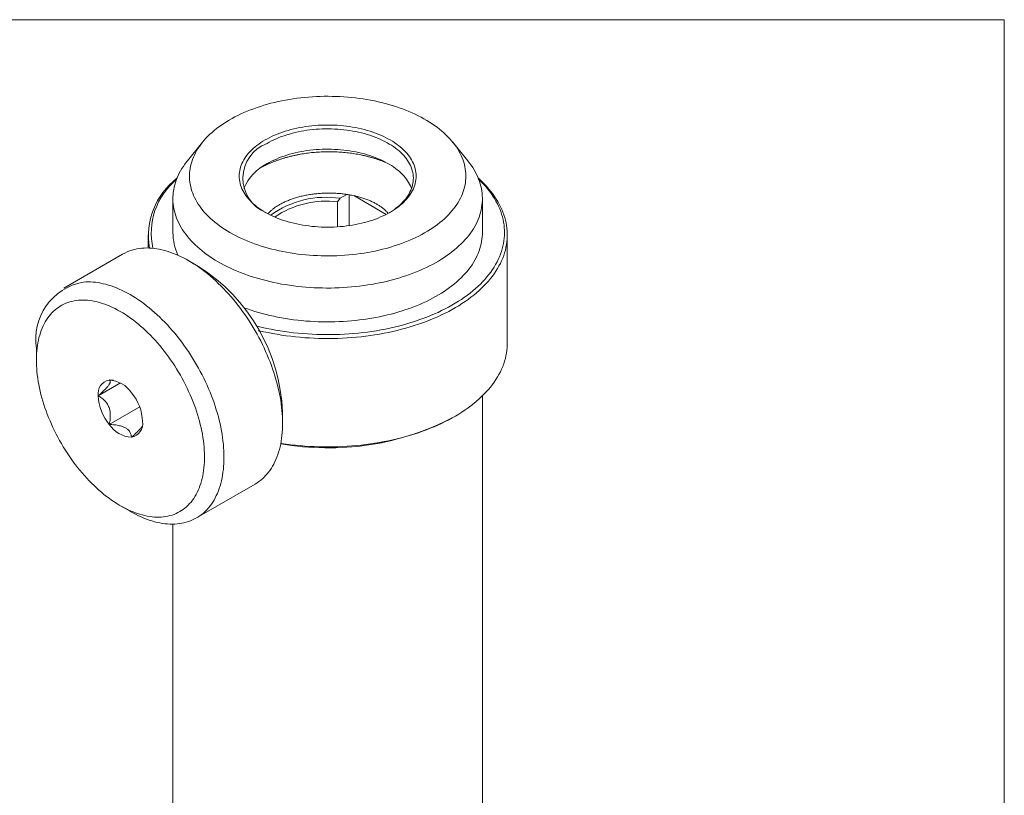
# Model space of a CAD drawing. Header units: inches. Extents: x 0.1 to 10.9, y 0 to 8.5.
# Tile 4 of 4: x 8.3 to 10.9, y 6.3 to 8.5. Entities that reach past the tile are written whole.
import ezdxf

# ---------------------------------------------------------------- set-up
doc = ezdxf.new("R2010")
doc.units = ezdxf.units.IN
doc.header["$MEASUREMENT"] = 0

msp = doc.modelspace()

# ---------------------------------------------------------------- linework, layer by layer
at = {"color": 7, "linetype": 'Continuous', "lineweight": 0}
for p, q in [((0.0622, 8.4506), (10.9445, 8.4506)), ((10.9445, 0.0356), (10.9445, 8.4506)), ((8.7686, 8.1182), (8.7278, 8.068)), ((9.4885, 8.068), (9.4478, 8.1182)), ((8.6882, 7.9651), (8.6882, 7.8733)), ((9.1418, 7.9662), (9.1353, 7.9563)), ((9.1601, 7.9767), (9.1418, 7.9662)), ((9.1665, 7.892), (9.1665, 7.9757)), ((9.2669, 7.9224), (9.1789, 7.9733)), ((9.5282, 7.8733), (9.5282, 7.9651)), ((9.1353, 7.8887), (9.1353, 7.9563)), ((8.6207, 7.8671), (8.6207, 7.8312)), ((9.5957, 7.5732), (9.5957, 7.8671)), ((8.5514, 7.8144), (8.3923, 7.7226)), ((8.7579, 7.7813), (8.7314, 7.7966)), ((8.9226, 7.6069), (8.9201, 7.6094)), ((8.9226, 7.6051), (8.9226, 7.6069)), ((8.3177, 7.5577), (8.3177, 7.5271)), ((8.5458, 7.4651), (8.4855, 7.4303)), ((9.5282, 5.8952), (9.5282, 7.4303)), ((8.598, 7.4001), (8.5156, 7.3526)), ((8.9859, 7.3557), (8.9859, 7.3863)), ((9.4476, 7.3711), (9.4529, 7.3742)), ((8.7523, 7.099), (8.9114, 7.1909)), ((8.5457, 7.1322), (8.5722, 7.1169)), ((8.6882, 7.0822), (8.6882, 5.8952))]:
    msp.add_line(p, q, dxfattribs=at)
at = {"color": 7, "linetype": 'Continuous', "lineweight": 0, "flags": 128}
for points in [[(8.843, 7.8733), (8.8506, 7.869), (8.8585, 7.8648), (8.8666, 7.8608), (8.8748, 7.8569), (8.8832, 7.8531), (8.8919, 7.8495), (8.9007, 7.846), (8.9096, 7.8427), (8.9187, 7.8395), (8.928, 7.8365), (8.9374, 7.8336), (8.947, 7.8309), (8.9567, 7.8283), (8.9665, 7.8259), (8.9764, 7.8237), (8.9865, 7.8216), (8.9966, 7.8197), (9.0068, 7.8179), (9.0171, 7.8164), (9.0275, 7.8149), (9.038, 7.8137), (9.0485, 7.8126), (9.059, 7.8117), (9.0696, 7.811), (9.0802, 7.8105), (9.0908, 7.8101), (9.1015, 7.8099), (9.1122, 7.8099), (9.1228, 7.81), (9.1335, 7.8104), (9.1441, 7.8109), (9.1547, 7.8115), (9.1653, 7.8124), (9.1758, 7.8134), (9.1862, 7.8146), (9.1966, 7.816), (9.2069, 7.8175), (9.2172, 7.8192), (9.2273, 7.8211), (9.2374, 7.8231), (9.2474, 7.8253), (9.2572, 7.8277), (9.2669, 7.8302), (9.2765, 7.8329), (9.286, 7.8358), (9.2953, 7.8388), (9.3044, 7.8419), (9.3134, 7.8452), (9.3223, 7.8486), (9.331, 7.8522), (9.3394, 7.8559), (9.3477, 7.8598), (9.3558, 7.8638), (9.3637, 7.8679), (9.3714, 7.8722), (9.3789, 7.8766), (9.3862, 7.8811), (9.3932, 7.8857), (9.4, 7.8904), (9.4066, 7.8953), (9.413, 7.9002), (9.419, 7.9053), (9.4249, 7.9104), (9.4305, 7.9157), (9.4358, 7.921), (9.4408, 7.9264), (9.4456, 7.9319), (9.4501, 7.9375), (9.4544, 7.9432), (9.4583, 7.9489), (9.462, 7.9547), (9.4654, 7.9605), (9.4685, 7.9664), (9.4713, 7.9723), (9.4738, 7.9783), (9.476, 7.9843), (9.4779, 7.9904), (9.4796, 7.9964), (9.4809, 8.0026), (9.4819, 8.0087), (9.4826, 8.0148), (9.4831, 8.021), (9.4832, 8.0271), (9.483, 8.0333), (9.4825, 8.0394), (9.4817, 8.0456), (9.4806, 8.0517), (9.4792, 8.0578), (9.4775, 8.0639), (9.4755, 8.0699), (9.4732, 8.0759), (9.4706, 8.0819), (9.4677, 8.0878), (9.4646, 8.0937), (9.4611, 8.0995), (9.4574, 8.1053), (9.4533, 8.111), (9.449, 8.1166), (9.4444, 8.1222), (9.4396, 8.1276), (9.4345, 8.133), (9.4291, 8.1384), (9.4234, 8.1436), (9.4175, 8.1487), (9.4114, 8.1537), (9.405, 8.1587), (9.3984, 8.1635), (9.3915, 8.1682), (9.3844, 8.1728), (9.3771, 8.1772), (9.3695, 8.1816), (9.3618, 8.1858), (9.3538, 8.1899), (9.3457, 8.1939), (9.3373, 8.1977), (9.3288, 8.2014), (9.3201, 8.205), (9.3112, 8.2084), (9.3022, 8.2116), (9.293, 8.2147), (9.2836, 8.2177), (9.2741, 8.2205), (9.2645, 8.2231), (9.2547, 8.2256), (9.2449, 8.2279), (9.2349, 8.2301), (9.2248, 8.2321), (9.2146, 8.2339), (9.2044, 8.2356), (9.194, 8.2371), (9.1836, 8.2384), (9.1731, 8.2396), (9.1626, 8.2405), (9.152, 8.2414), (9.1414, 8.242), (9.1308, 8.2424), (9.1202, 8.2427), (9.1095, 8.2428), (9.0988, 8.2428), (9.0882, 8.2425), (9.0776, 8.2421), (9.0669, 8.2415), (9.0564, 8.2408), (9.0458, 8.2398), (9.0353, 8.2387), (9.0249, 8.2374), (9.0145, 8.236), (9.0043, 8.2344), (8.9941, 8.2326), (8.984, 8.2306), (8.9739, 8.2285), (8.964, 8.2262), (8.9543, 8.2238), (8.9446, 8.2212), (8.9351, 8.2184), (8.9257, 8.2155), (8.9165, 8.2124), (8.9074, 8.2092), (8.8984, 8.2058), (8.8897, 8.2023), (8.8811, 8.1987), (8.8727, 8.1949), (8.8645, 8.1909), (8.8565, 8.1869), (8.8487, 8.1827), (8.8411, 8.1783), (8.8337, 8.1739), (8.8266, 8.1693), (8.8197, 8.1647), (8.813, 8.1599), (8.8065, 8.155), (8.8003, 8.15), (8.7943, 8.1449), (8.7886, 8.1397), (8.7832, 8.1344), (8.778, 8.129), (8.7731, 8.1235), (8.7684, 8.118), (8.7641, 8.1124), (8.76, 8.1067), (8.7561, 8.101), (8.7526, 8.0952), (8.7494, 8.0893), (8.7464, 8.0834), (8.7437, 8.0774), (8.7414, 8.0714), (8.7393, 8.0654), (8.7375, 8.0593), (8.7361, 8.0532), (8.7349, 8.0471), (8.734, 8.041), (8.7335, 8.0348), (8.7332, 8.0287), (8.7332, 8.0225), (8.7336, 8.0164), (8.7342, 8.0102), (8.7352, 8.0041), (8.7364, 7.998), (8.738, 7.9919), (8.7398, 7.9858), (8.7419, 7.9798), (8.7444, 7.9738), (8.7471, 7.9679), (8.7501, 7.962), (8.7535, 7.9561), (8.7571, 7.9503), (8.761, 7.9446), (8.7651, 7.9389), (8.7696, 7.9333), (8.7743, 7.9278), (8.7793, 7.9224), (8.7845, 7.917), (8.79, 7.9117), (8.7958, 7.9066), (8.8018, 7.9015), (8.8081, 7.8965), (8.8146, 7.8916), (8.8214, 7.8869), (8.8284, 7.8822), (8.8356, 7.8777), (8.843, 7.8733)], [(8.9385, 7.9284), (8.9325, 7.9319), (8.9268, 7.9356), (8.9213, 7.9394), (8.916, 7.9433), (8.911, 7.9473), (8.9063, 7.9515), (8.9018, 7.9557), (8.8975, 7.96), (8.8936, 7.9643), (8.8899, 7.9688), (8.8864, 7.9733), (8.8833, 7.9779), (8.8805, 7.9826), (8.8779, 7.9873), (8.8756, 7.9921), (8.8737, 7.9969), (8.872, 8.0018), (8.8706, 8.0066), (8.8695, 8.0115), (8.8688, 8.0165), (8.8683, 8.0214), (8.8682, 8.0264), (8.8683, 8.0313), (8.8688, 8.0362), (8.8695, 8.0412), (8.8706, 8.0461), (8.872, 8.051), (8.8737, 8.0558), (8.8756, 8.0606), (8.8779, 8.0654), (8.8805, 8.0701), (8.8833, 8.0748), (8.8864, 8.0794), (8.8899, 8.0839), (8.8936, 8.0884), (8.8975, 8.0928), (8.9018, 8.0971), (8.9063, 8.1013), (8.911, 8.1054), (8.916, 8.1094), (8.9213, 8.1133), (8.9268, 8.1171), (8.9325, 8.1208), (8.9385, 8.1243), (8.9446, 8.1278), (8.951, 8.1311), (8.9576, 8.1342), (8.9643, 8.1373), (8.9713, 8.1402), (8.9784, 8.1429), (8.9857, 8.1455), (8.9931, 8.148), (9.0007, 8.1503), (9.0085, 8.1524), (9.0163, 8.1544), (9.0243, 8.1562), (9.0324, 8.1578), (9.0406, 8.1593), (9.0488, 8.1606), (9.0572, 8.1617), (9.0656, 8.1627), (9.074, 8.1635), (9.0825, 8.1641), (9.091, 8.1646), (9.0996, 8.1648), (9.1082, 8.1649), (9.1167, 8.1648), (9.1253, 8.1646), (9.1338, 8.1641), (9.1423, 8.1635), (9.1508, 8.1627), (9.1592, 8.1617), (9.1675, 8.1606), (9.1758, 8.1593), (9.184, 8.1578), (9.192, 8.1562), (9.2, 8.1544), (9.2079, 8.1524), (9.2156, 8.1503), (9.2232, 8.148), (9.2306, 8.1455), (9.2379, 8.1429), (9.245, 8.1402), (9.252, 8.1373), (9.2588, 8.1342), (9.2653, 8.1311), (9.2717, 8.1278), (9.2779, 8.1243), (9.2838, 8.1208), (9.2895, 8.1171), (9.295, 8.1133), (9.3003, 8.1094), (9.3053, 8.1054), (9.3101, 8.1013), (9.3146, 8.0971), (9.3188, 8.0928), (9.3228, 8.0884), (9.3265, 8.0839), (9.3299, 8.0794), (9.333, 8.0748), (9.3359, 8.0701), (9.3384, 8.0654), (9.3407, 8.0606), (9.3427, 8.0558), (9.3444, 8.051), (9.3457, 8.0461), (9.3468, 8.0412), (9.3476, 8.0362), (9.348, 8.0313), (9.3482, 8.0264), (9.348, 8.0214), (9.3476, 8.0165), (9.3468, 8.0115), (9.3457, 8.0066), (9.3444, 8.0018), (9.3427, 7.9969), (9.3407, 7.9921), (9.3384, 7.9873), (9.3359, 7.9826), (9.333, 7.9779), (9.3299, 7.9733), (9.3265, 7.9688), (9.3228, 7.9643), (9.3188, 7.96), (9.3146, 7.9557), (9.3101, 7.9515), (9.3053, 7.9473), (9.3003, 7.9433), (9.295, 7.9394), (9.2895, 7.9356), (9.2838, 7.9319), (9.2779, 7.9284), (9.2717, 7.925), (9.2653, 7.9216), (9.2588, 7.9185), (9.252, 7.9154), (9.245, 7.9126), (9.2379, 7.9098), (9.2306, 7.9072), (9.2232, 7.9048), (9.2156, 7.9025), (9.2079, 7.9003), (9.2, 7.8984), (9.192, 7.8965), (9.184, 7.8949), (9.1758, 7.8934), (9.1675, 7.8921), (9.1592, 7.891), (9.1508, 7.89), (9.1423, 7.8892), (9.1338, 7.8886), (9.1253, 7.8882), (9.1167, 7.8879), (9.1082, 7.8878), (9.0996, 7.8879), (9.091, 7.8882), (9.0825, 7.8886), (9.074, 7.8892), (9.0656, 7.89), (9.0572, 7.891), (9.0488, 7.8921), (9.0406, 7.8934), (9.0324, 7.8949), (9.0243, 7.8965), (9.0163, 7.8984), (9.0085, 7.9003), (9.0007, 7.9025), (8.9931, 7.9048), (8.9857, 7.9072), (8.9784, 7.9098), (8.9713, 7.9126), (8.9643, 7.9154), (8.9576, 7.9185), (8.951, 7.9216), (8.9446, 7.925), (8.9385, 7.9284)], [(9.2752, 7.9269), (9.2784, 7.9288), (9.284, 7.9324), (9.2894, 7.9361), (9.2945, 7.94), (9.2994, 7.9439), (9.3041, 7.9479), (9.3085, 7.9521), (9.3126, 7.9563), (9.3165, 7.9606), (9.3201, 7.965), (9.3234, 7.9694), (9.3264, 7.9739), (9.3292, 7.9785), (9.3316, 7.9832), (9.3338, 7.9878), (9.3357, 7.9926), (9.3373, 7.9973), (9.3385, 8.0021), (9.3395, 8.0069), (9.3402, 8.0118), (9.3406, 8.0166), (9.3407, 8.0214), (9.3404, 8.0263), (9.3399, 8.0311), (9.3391, 8.0359), (9.3379, 8.0408), (9.3365, 8.0455), (9.3348, 8.0503), (9.3327, 8.055), (9.3304, 8.0596), (9.3278, 8.0642), (9.3249, 8.0688), (9.3217, 8.0733), (9.3183, 8.0777), (9.3146, 8.082), (9.3106, 8.0863), (9.3063, 8.0905), (9.3018, 8.0946), (9.297, 8.0985), (9.292, 8.1024), (9.2867, 8.1062), (9.2812, 8.1099), (9.2755, 8.1134), (9.2696, 8.1168), (9.2634, 8.1201), (9.2571, 8.1233), (9.2505, 8.1263), (9.2438, 8.1292), (9.2369, 8.132), (9.2298, 8.1346), (9.2226, 8.1371), (9.2152, 8.1394), (9.2077, 8.1415), (9.2, 8.1435), (9.1923, 8.1454), (9.1844, 8.147), (9.1764, 8.1485), (9.1683, 8.1499), (9.1602, 8.151), (9.152, 8.152), (9.1437, 8.1529), (9.1354, 8.1535), (9.127, 8.154), (9.1187, 8.1543), (9.1103, 8.1544), (9.1019, 8.1544), (9.0935, 8.1542), (9.0851, 8.1538), (9.0768, 8.1532), (9.0685, 8.1525), (9.0602, 8.1516), (9.0521, 8.1505), (9.0439, 8.1492), (9.0359, 8.1478), (9.028, 8.1462), (9.0202, 8.1445), (9.0125, 8.1426), (9.0049, 8.1405), (8.9974, 8.1382), (8.9901, 8.1359), (8.983, 8.1333), (8.976, 8.1306), (8.9691, 8.1278), (8.9625, 8.1248), (8.9561, 8.1217), (8.9498, 8.1185), (8.9438, 8.1151)], [(9.3357, 7.9927), (9.3348, 7.9952), (9.3327, 7.9999), (9.3304, 8.0045), (9.3278, 8.0091), (9.3249, 8.0137), (9.3217, 8.0182), (9.3183, 8.0226), (9.3146, 8.0269), (9.3106, 8.0312), (9.3063, 8.0354), (9.3018, 8.0394), (9.297, 8.0434), (9.292, 8.0473), (9.2867, 8.0511), (9.2812, 8.0547), (9.2755, 8.0583), (9.2696, 8.0617), (9.2634, 8.065), (9.2571, 8.0682), (9.2505, 8.0712), (9.2438, 8.0741), (9.2369, 8.0769), (9.2298, 8.0795), (9.2226, 8.082), (9.2152, 8.0843), (9.2077, 8.0864), (9.2, 8.0884), (9.1923, 8.0902), (9.1844, 8.0919), (9.1764, 8.0934), (9.1683, 8.0948), (9.1602, 8.0959), (9.152, 8.0969), (9.1437, 8.0978), (9.1354, 8.0984), (9.127, 8.0989), (9.1187, 8.0992), (9.1103, 8.0993), (9.1019, 8.0993), (9.0935, 8.0991), (9.0851, 8.0987), (9.0768, 8.0981), (9.0685, 8.0974), (9.0602, 8.0965), (9.0521, 8.0954), (9.0439, 8.0941), (9.0359, 8.0927), (9.028, 8.0911), (9.0202, 8.0894), (9.0125, 8.0874), (9.0049, 8.0854), (8.9974, 8.0831), (8.9901, 8.0807), (8.983, 8.0782), (8.976, 8.0755), (8.9691, 8.0727), (8.9625, 8.0697), (8.9561, 8.0666), (8.9498, 8.0634), (8.9438, 8.06)], [(8.8112, 7.7937), (8.8033, 7.7983), (8.7957, 7.8031), (8.7882, 7.808), (8.7811, 7.813), (8.7741, 7.8182), (8.7674, 7.8234), (8.7609, 7.8287), (8.7547, 7.8342), (8.7487, 7.8397), (8.743, 7.8453), (8.7376, 7.851), (8.7324, 7.8568), (8.7275, 7.8626), (8.7229, 7.8686), (8.7185, 7.8746), (8.7145, 7.8807), (8.7107, 7.8868), (8.7072, 7.893), (8.704, 7.8992), (8.7011, 7.9055), (8.6984, 7.9118), (8.6961, 7.9182), (8.6941, 7.9246), (8.6923, 7.9311), (8.6909, 7.9375), (8.6898, 7.944), (8.6889, 7.9505), (8.6884, 7.957), (8.6882, 7.9635), (8.6883, 7.97), (8.6886, 7.9765), (8.6893, 7.983), (8.6903, 7.9895), (8.6916, 7.996), (8.6932, 8.0024), (8.695, 8.0088), (8.6972, 8.0152), (8.6997, 8.0216), (8.7025, 8.0279), (8.7055, 8.0341), (8.7089, 8.0404), (8.7125, 8.0465), (8.7165, 8.0526), (8.7207, 8.0587), (8.7252, 8.0646), (8.7278, 8.068)], [(9.4885, 8.068), (9.4888, 8.0676), (9.4934, 8.0616), (9.4978, 8.0556), (9.5019, 8.0496), (9.5057, 8.0434), (9.5092, 8.0373), (9.5124, 8.031), (9.5153, 8.0247), (9.5179, 8.0184), (9.5202, 8.012), (9.5223, 8.0056), (9.524, 7.9992), (9.5254, 7.9927), (9.5266, 7.9862), (9.5274, 7.9798), (9.5279, 7.9733), (9.5282, 7.9667), (9.5281, 7.9602), (9.5277, 7.9537), (9.527, 7.9472), (9.526, 7.9407), (9.5248, 7.9343), (9.5232, 7.9278), (9.5213, 7.9214), (9.5191, 7.915), (9.5166, 7.9087), (9.5139, 7.9024), (9.5108, 7.8961), (9.5074, 7.8899), (9.5038, 7.8837), (9.4999, 7.8776), (9.4957, 7.8716), (9.4912, 7.8656), (9.4864, 7.8597), (9.4814, 7.8539), (9.4761, 7.8481), (9.4705, 7.8425), (9.4646, 7.8369), (9.4586, 7.8314), (9.4522, 7.826), (9.4456, 7.8208), (9.4388, 7.8156), (9.4317, 7.8105), (9.4244, 7.8056), (9.4169, 7.8007), (9.4091, 7.796), (9.4011, 7.7914), (9.393, 7.7869), (9.3846, 7.7826), (9.376, 7.7783), (9.3672, 7.7743), (9.3582, 7.7703), (9.3491, 7.7665), (9.3397, 7.7628), (9.3303, 7.7593), (9.3206, 7.756), (9.3108, 7.7527), (9.3009, 7.7497), (9.2908, 7.7468), (9.2805, 7.744), (9.2702, 7.7414), (9.2597, 7.739), (9.2492, 7.7367), (9.2385, 7.7346), (9.2277, 7.7327), (9.2169, 7.7309), (9.2059, 7.7293), (9.1949, 7.7279), (9.1839, 7.7266), (9.1728, 7.7255), (9.1616, 7.7246), (9.1504, 7.7239), (9.1392, 7.7233), (9.1279, 7.7229), (9.1166, 7.7227), (9.1053, 7.7227), (9.0941, 7.7228), (9.0828, 7.7231), (9.0716, 7.7236), (9.0603, 7.7242), (9.0492, 7.7251), (9.038, 7.7261), (9.0269, 7.7272), (9.0159, 7.7286), (9.0049, 7.7301), (8.994, 7.7318), (8.9832, 7.7336), (8.9725, 7.7357), (8.9619, 7.7378), (8.9514, 7.7402), (8.941, 7.7427), (8.9307, 7.7454), (8.9205, 7.7482), (8.9105, 7.7512), (8.9006, 7.7543), (8.8909, 7.7576), (8.8813, 7.7611), (8.8719, 7.7647), (8.8627, 7.7684), (8.8536, 7.7723), (8.8447, 7.7763), (8.836, 7.7804), (8.8276, 7.7847), (8.8193, 7.7891), (8.8112, 7.7937)], [(8.9139, 7.6199), (8.9196, 7.6184), (8.9313, 7.6157), (8.9431, 7.6131), (8.955, 7.6107), (8.967, 7.6084), (8.9791, 7.6064), (8.9913, 7.6045), (9.0036, 7.6028), (9.0159, 7.6013), (9.0283, 7.6), (9.0408, 7.5989), (9.0533, 7.598), (9.0659, 7.5972), (9.0784, 7.5967), (9.091, 7.5963), (9.1036, 7.5962), (9.1163, 7.5962), (9.1289, 7.5964), (9.1415, 7.5968), (9.154, 7.5974), (9.1666, 7.5982), (9.1791, 7.5992), (9.1915, 7.6004), (9.2039, 7.6017), (9.2163, 7.6033), (9.2285, 7.605), (9.2407, 7.6069), (9.2528, 7.609), (9.2647, 7.6113), (9.2766, 7.6138), (9.2884, 7.6164), (9.3, 7.6192), (9.3115, 7.6222), (9.3229, 7.6254), (9.3341, 7.6288), (9.3451, 7.6323), (9.356, 7.636), (9.3667, 7.6398), (9.3773, 7.6438), (9.3876, 7.648), (9.3978, 7.6523), (9.4077, 7.6567), (9.4175, 7.6614), (9.427, 7.6661), (9.4363, 7.671), (9.4454, 7.6761), (9.4543, 7.6813), (9.4629, 7.6866), (9.4713, 7.692), (9.4794, 7.6976), (9.4873, 7.7033), (9.4949, 7.7091), (9.5022, 7.715), (9.5093, 7.7211), (9.5161, 7.7272), (9.5226, 7.7335), (9.5288, 7.7398), (9.5348, 7.7462), (9.5404, 7.7527), (9.5457, 7.7593), (9.5508, 7.766), (9.5555, 7.7728), (9.5599, 7.7796), (9.564, 7.7865), (9.5678, 7.7934), (9.5713, 7.8004), (9.5744, 7.8075), (9.5773, 7.8146), (9.5798, 7.8217), (9.582, 7.8289), (9.5838, 7.8361), (9.5854, 7.8433), (9.5866, 7.8506), (9.5874, 7.8578), (9.588, 7.8651), (9.5882, 7.8724), (9.588, 7.8797), (9.5876, 7.8869), (9.5868, 7.8942), (9.5857, 7.9015), (9.5842, 7.9087), (9.5824, 7.9159), (9.5803, 7.9231), (9.5779, 7.9302), (9.5752, 7.9374), (9.5721, 7.9444), (9.5687, 7.9514), (9.565, 7.9584), (9.5609, 7.9653), (9.5566, 7.9721), (9.5519, 7.9789), (9.547, 7.9856), (9.5417, 7.9922), (9.5361, 7.9987), (9.5303, 8.0052), (9.5241, 8.0116), (9.5184, 8.0171)], [(9.5171, 8.0203), (9.5207, 8.0171), (9.5274, 8.0108), (9.5338, 8.0044), (9.5399, 7.9979), (9.5457, 7.9913), (9.5512, 7.9846), (9.5564, 7.9778), (9.5613, 7.971), (9.5658, 7.9641), (9.5701, 7.9571), (9.574, 7.9501), (9.5776, 7.943), (9.5809, 7.9358), (9.5839, 7.9286), (9.5865, 7.9214), (9.5888, 7.9141), (9.5908, 7.9068), (9.5924, 7.8995), (9.5937, 7.8921), (9.5947, 7.8847), (9.5953, 7.8773), (9.5956, 7.8699), (9.5956, 7.8625), (9.5952, 7.8552), (9.5945, 7.8478), (9.5935, 7.8404), (9.5921, 7.833), (9.5904, 7.8257), (9.5883, 7.8184), (9.5859, 7.8111), (9.5832, 7.8039), (9.5802, 7.7967), (9.5768, 7.7896), (9.5731, 7.7825), (9.5691, 7.7755), (9.5648, 7.7685), (9.5601, 7.7616), (9.5552, 7.7548), (9.5499, 7.7481), (9.5443, 7.7414), (9.5384, 7.7348), (9.5323, 7.7283), (9.5258, 7.722), (9.519, 7.7157), (9.512, 7.7095), (9.5047, 7.7034), (9.4971, 7.6975), (9.4892, 7.6916), (9.4811, 7.6859), (9.4727, 7.6803), (9.4641, 7.6748), (9.4552, 7.6695), (9.4461, 7.6643), (9.4368, 7.6592), (9.4272, 7.6543), (9.4174, 7.6496), (9.4074, 7.6449), (9.3972, 7.6405), (9.3867, 7.6362), (9.3761, 7.632), (9.3653, 7.628), (9.3544, 7.6242), (9.3432, 7.6206), (9.3319, 7.6171), (9.3204, 7.6138), (9.3088, 7.6107), (9.2971, 7.6077), (9.2852, 7.6049), (9.2732, 7.6023), (9.2611, 7.5999), (9.2489, 7.5977), (9.2366, 7.5956), (9.2242, 7.5938), (9.2117, 7.5921), (9.1991, 7.5906), (9.1865, 7.5894), (9.1738, 7.5883), (9.1611, 7.5874), (9.1484, 7.5867), (9.1356, 7.5861), (9.1228, 7.5858), (9.11, 7.5857), (9.0971, 7.5858), (9.0843, 7.586), (9.0716, 7.5865), (9.0588, 7.5872), (9.0461, 7.588), (9.0334, 7.589), (9.0207, 7.5903), (9.0082, 7.5917), (8.9957, 7.5933), (8.9832, 7.5951), (8.9709, 7.5971), (8.9586, 7.5993), (8.9465, 7.6016), (8.9345, 7.6042), (8.9226, 7.6069)], [(8.8802, 7.6696), (8.8813, 7.6692), (8.8909, 7.6658), (8.9006, 7.6625), (8.9105, 7.6593), (8.9205, 7.6563), (8.9307, 7.6535), (8.941, 7.6508), (8.9514, 7.6483), (8.9619, 7.646), (8.9725, 7.6438), (8.9832, 7.6418), (8.994, 7.6399), (9.0049, 7.6382), (9.0159, 7.6367), (9.0269, 7.6354), (9.038, 7.6342), (9.0492, 7.6332), (9.0603, 7.6324), (9.0716, 7.6317), (9.0828, 7.6312), (9.0941, 7.6309), (9.1053, 7.6308), (9.1166, 7.6308), (9.1279, 7.6311), (9.1392, 7.6315), (9.1504, 7.632), (9.1616, 7.6328), (9.1728, 7.6337), (9.1839, 7.6348), (9.1949, 7.636), (9.2059, 7.6375), (9.2169, 7.6391), (9.2277, 7.6408), (9.2385, 7.6428), (9.2492, 7.6449), (9.2597, 7.6471), (9.2702, 7.6496), (9.2805, 7.6522), (9.2908, 7.6549), (9.3009, 7.6578), (9.3108, 7.6609), (9.3206, 7.6641), (9.3303, 7.6675), (9.3397, 7.671), (9.3491, 7.6746), (9.3582, 7.6784), (9.3672, 7.6824), (9.376, 7.6865), (9.3846, 7.6907), (9.393, 7.695), (9.4011, 7.6995), (9.4091, 7.7041), (9.4169, 7.7089), (9.4244, 7.7137), (9.4317, 7.7187), (9.4388, 7.7237), (9.4456, 7.7289), (9.4522, 7.7342), (9.4586, 7.7396), (9.4646, 7.745), (9.4705, 7.7506), (9.4761, 7.7563), (9.4814, 7.762), (9.4864, 7.7678), (9.4912, 7.7737), (9.4957, 7.7797), (9.4999, 7.7858), (9.5038, 7.7919), (9.5074, 7.798), (9.5108, 7.8042), (9.5139, 7.8105), (9.5166, 7.8168), (9.5191, 7.8232), (9.5213, 7.8296), (9.5232, 7.836), (9.5248, 7.8424), (9.526, 7.8489), (9.527, 7.8554), (9.5277, 7.8619), (9.5281, 7.8684), (9.5282, 7.8733)], [(8.9114, 7.1909), (8.9114, 7.1909), (8.9165, 7.194), (8.9215, 7.1974), (8.9264, 7.2011), (8.931, 7.205), (8.9356, 7.2092), (8.9399, 7.2137), (8.944, 7.2183), (8.948, 7.2232), (8.9518, 7.2284), (8.9554, 7.2338), (8.9589, 7.2394), (8.9621, 7.2452), (8.9651, 7.2513), (8.9679, 7.2575), (8.9706, 7.264), (8.973, 7.2707), (8.9752, 7.2775), (8.9773, 7.2846), (8.9791, 7.2919), (8.9807, 7.2993), (8.9821, 7.3069), (8.9832, 7.3146), (8.9842, 7.3225), (8.985, 7.3306), (8.9855, 7.3388), (8.9858, 7.3472), (8.9859, 7.3557), (8.9858, 7.3643), (8.9855, 7.373), (8.985, 7.3819), (8.9842, 7.3908), (8.9832, 7.3998), (8.9821, 7.409), (8.9807, 7.4182), (8.9791, 7.4274), (8.9773, 7.4368), (8.9752, 7.4462), (8.973, 7.4556), (8.9706, 7.4651), (8.9679, 7.4746), (8.9651, 7.4841), (8.9621, 7.4937), (8.9589, 7.5032), (8.9554, 7.5128), (8.9518, 7.5223), (8.948, 7.5319), (8.944, 7.5414), (8.9399, 7.5509), (8.9356, 7.5603), (8.931, 7.5697), (8.9264, 7.579), (8.9215, 7.5883), (8.9165, 7.5975), (8.9114, 7.6066), (8.9061, 7.6156), (8.9006, 7.6245), (8.895, 7.6334), (8.8893, 7.6421), (8.8834, 7.6507), (8.8774, 7.6591), (8.8713, 7.6675), (8.865, 7.6757), (8.8586, 7.6837), (8.8522, 7.6916), (8.8456, 7.6994), (8.8389, 7.7069), (8.8322, 7.7143), (8.8254, 7.7216), (8.8184, 7.7286), (8.8114, 7.7354), (8.8044, 7.7421), (8.7973, 7.7485), (8.7901, 7.7548), (8.7828, 7.7608), (8.7756, 7.7666), (8.7683, 7.7722), (8.7609, 7.7775), (8.7536, 7.7827), (8.7462, 7.7875), (8.7388, 7.7922), (8.7314, 7.7966), (8.724, 7.8007), (8.7166, 7.8046), (8.7092, 7.8083), (8.7018, 7.8117), (8.6945, 7.8148), (8.6872, 7.8176), (8.6799, 7.8202), (8.6727, 7.8226), (8.6655, 7.8246), (8.6584, 7.8264), (8.6513, 7.8279), (8.6443, 7.8291), (8.6374, 7.8301), (8.6305, 7.8308), (8.6238, 7.8312), (8.6171, 7.8313), (8.6106, 7.8311), (8.6041, 7.8307)], [(8.5722, 7.1169), (8.5723, 7.1168), (8.5797, 7.1127), (8.5871, 7.1088), (8.5945, 7.1051), (8.6018, 7.1018), (8.6092, 7.0986), (8.6165, 7.0958), (8.6237, 7.0932), (8.631, 7.0909), (8.6382, 7.0888), (8.6453, 7.087), (8.6523, 7.0855), (8.6593, 7.0843), (8.6663, 7.0833), (8.6731, 7.0827), (8.6799, 7.0823), (8.6865, 7.0821), (8.6931, 7.0823), (8.6995, 7.0827), (8.7059, 7.0835), (8.7122, 7.0844), (8.7183, 7.0857), (8.7243, 7.0872), (8.7302, 7.0891), (8.7359, 7.0911), (8.7415, 7.0935), (8.747, 7.0961), (8.7523, 7.099), (8.7574, 7.1022), (8.7624, 7.1056), (8.7673, 7.1093), (8.7719, 7.1132), (8.7765, 7.1174), (8.7808, 7.1218), (8.785, 7.1265), (8.7889, 7.1314), (8.7927, 7.1365), (8.7963, 7.1419), (8.7998, 7.1475), (8.803, 7.1534), (8.806, 7.1594), (8.8088, 7.1657), (8.8115, 7.1722), (8.8139, 7.1788), (8.8161, 7.1857), (8.8182, 7.1928), (8.82, 7.2), (8.8216, 7.2074), (8.823, 7.215), (8.8241, 7.2228), (8.8251, 7.2307), (8.8259, 7.2388), (8.8264, 7.247), (8.8267, 7.2553), (8.8268, 7.2638), (8.8267, 7.2724), (8.8264, 7.2812), (8.8259, 7.29), (8.8251, 7.299), (8.8241, 7.308), (8.823, 7.3171), (8.8216, 7.3263), (8.82, 7.3356), (8.8182, 7.3449), (8.8161, 7.3543), (8.8139, 7.3638), (8.8115, 7.3732), (8.8088, 7.3827), (8.806, 7.3923), (8.803, 7.4018), (8.7998, 7.4114), (8.7963, 7.4209), (8.7927, 7.4305), (8.7889, 7.44), (8.785, 7.4495), (8.7808, 7.459), (8.7765, 7.4685), (8.7719, 7.4778), (8.7673, 7.4872), (8.7624, 7.4964), (8.7574, 7.5056), (8.7523, 7.5147), (8.747, 7.5238), (8.7415, 7.5327), (8.7359, 7.5415), (8.7302, 7.5502), (8.7243, 7.5588), (8.7183, 7.5673), (8.7122, 7.5756), (8.7059, 7.5838), (8.6995, 7.5919), (8.6931, 7.5998), (8.6865, 7.6075), (8.6799, 7.6151), (8.6731, 7.6225), (8.6663, 7.6297), (8.6593, 7.6368), (8.6523, 7.6436), (8.6453, 7.6502), (8.6382, 7.6567), (8.631, 7.6629), (8.6237, 7.669), (8.6165, 7.6748), (8.6092, 7.6803), (8.6018, 7.6857), (8.5945, 7.6908), (8.5871, 7.6957), (8.5797, 7.7003), (8.5723, 7.7047), (8.5649, 7.7089), (8.5575, 7.7128), (8.5501, 7.7164), (8.5427, 7.7198), (8.5354, 7.7229), (8.5281, 7.7258), (8.5208, 7.7284), (8.5136, 7.7307), (8.5064, 7.7328), (8.4993, 7.7345), (8.4922, 7.736), (8.4852, 7.7373), (8.4783, 7.7382), (8.4714, 7.7389), (8.4647, 7.7393), (8.458, 7.7394), (8.4515, 7.7393), (8.445, 7.7388)], [(8.4317, 7.6894), (8.4257, 7.6887), (8.4198, 7.6877), (8.4141, 7.6865), (8.4084, 7.685), (8.4029, 7.6832), (8.3975, 7.6812), (8.3923, 7.6789), (8.3872, 7.6763), (8.3823, 7.6734), (8.3775, 7.6703), (8.3728, 7.667), (8.3683, 7.6634), (8.364, 7.6595), (8.3599, 7.6554), (8.3559, 7.651), (8.3522, 7.6464), (8.3486, 7.6416), (8.3451, 7.6365), (8.3419, 7.6312), (8.3389, 7.6257), (8.336, 7.62), (8.3334, 7.614), (8.3309, 7.6079), (8.3287, 7.6015), (8.3267, 7.595), (8.3248, 7.5883), (8.3232, 7.5813), (8.3218, 7.5743), (8.3206, 7.567), (8.3196, 7.5596), (8.3188, 7.552), (8.3182, 7.5443), (8.3179, 7.5365), (8.3177, 7.5285), (8.3178, 7.5204), (8.3181, 7.5121), (8.3186, 7.5038), (8.3193, 7.4953), (8.3202, 7.4868), (8.3213, 7.4782), (8.3227, 7.4695), (8.3243, 7.4607), (8.326, 7.4519), (8.328, 7.443), (8.3302, 7.4341), (8.3325, 7.4251), (8.3351, 7.4161), (8.3379, 7.4071), (8.3409, 7.3981), (8.344, 7.3891), (8.3474, 7.3801), (8.3509, 7.3711), (8.3547, 7.3621), (8.3586, 7.3531), (8.3626, 7.3442), (8.3669, 7.3354), (8.3713, 7.3266), (8.3759, 7.3178), (8.3806, 7.3092), (8.3855, 7.3006), (8.3906, 7.2921), (8.3958, 7.2837), (8.4011, 7.2754), (8.4066, 7.2672), (8.4122, 7.2592), (8.4179, 7.2512), (8.4238, 7.2434), (8.4297, 7.2358), (8.4358, 7.2283), (8.442, 7.2209), (8.4482, 7.2137), (8.4546, 7.2067), (8.461, 7.1999), (8.4676, 7.1932), (8.4742, 7.1868), (8.4808, 7.1805), (8.4876, 7.1744), (8.4944, 7.1686), (8.5012, 7.1629), (8.5081, 7.1575), (8.515, 7.1523), (8.5219, 7.1473), (8.5289, 7.1426), (8.5359, 7.1381), (8.5428, 7.1338), (8.5498, 7.1298), (8.5568, 7.1261), (8.5638, 7.1226), (8.5707, 7.1193), (8.5777, 7.1163), (8.5846, 7.1136), (8.5915, 7.1111), (8.5983, 7.1089), (8.6051, 7.107), (8.6118, 7.1053), (8.6184, 7.1039), (8.625, 7.1028), (8.6315, 7.102), (8.638, 7.1014), (8.6443, 7.1011), (8.6506, 7.1011), (8.6567, 7.1014), (8.6628, 7.1019), (8.6687, 7.1027), (8.6746, 7.1038), (8.6803, 7.1052), (8.6858, 7.1068), (8.6913, 7.1087), (8.6966, 7.1109), (8.7018, 7.1134), (8.7068, 7.1161), (8.7117, 7.119), (8.7164, 7.1223), (8.7209, 7.1258), (8.7253, 7.1295), (8.7296, 7.1335), (8.7336, 7.1377), (8.7375, 7.1422), (8.7412, 7.1469), (8.7447, 7.1519), (8.748, 7.1571), (8.7511, 7.1625), (8.7541, 7.1681), (8.7568, 7.1739), (8.7594, 7.18), (8.7617, 7.1862), (8.7639, 7.1927), (8.7658, 7.1993), (8.7675, 7.2061), (8.7691, 7.2131), (8.7704, 7.2203), (8.7715, 7.2276), (8.7724, 7.2351), (8.773, 7.2428), (8.7735, 7.2506), (8.7737, 7.2585), (8.7738, 7.2665), (8.7736, 7.2747), (8.7732, 7.283), (8.7726, 7.2914), (8.7718, 7.2999), (8.7708, 7.3084), (8.7695, 7.3171), (8.7681, 7.3258), (8.7664, 7.3346), (8.7645, 7.3435), (8.7625, 7.3524), (8.7602, 7.3613), (8.7577, 7.3703), (8.755, 7.3793), (8.7521, 7.3883), (8.7491, 7.3974), (8.7458, 7.4064), (8.7424, 7.4154), (8.7387, 7.4244), (8.7349, 7.4333), (8.7309, 7.4423), (8.7268, 7.4512), (8.7224, 7.46), (8.7179, 7.4688), (8.7133, 7.4775), (8.7084, 7.4861), (8.7035, 7.4946), (8.6983, 7.5031), (8.6931, 7.5114), (8.6877, 7.5197), (8.6821, 7.5278), (8.6765, 7.5358), (8.6707, 7.5437), (8.6648, 7.5514), (8.6588, 7.559), (8.6526, 7.5664), (8.6464, 7.5737), (8.6401, 7.5808), (8.6337, 7.5877), (8.6272, 7.5944), (8.6206, 7.601), (8.614, 7.6073), (8.6073, 7.6135), (8.6005, 7.6195), (8.5937, 7.6252), (8.5869, 7.6308), (8.58, 7.6361), (8.5731, 7.6412), (8.5661, 7.646), (8.5591, 7.6506), (8.5522, 7.655), (8.5452, 7.6591), (8.5382, 7.663), (8.5312, 7.6667), (8.5242, 7.6701), (8.5173, 7.6732), (8.5104, 7.6761), (8.5035, 7.6787), (8.4966, 7.681), (8.4898, 7.6831), (8.4831, 7.6849), (8.4764, 7.6864), (8.4698, 7.6876), (8.4632, 7.6886), (8.4567, 7.6893), (8.4503, 7.6897), (8.444, 7.6899), (8.4378, 7.6898), (8.4317, 7.6894)], [(8.9811, 7.3015), (8.9832, 7.3011), (8.9957, 7.2993), (9.0082, 7.2977), (9.0207, 7.2963), (9.0334, 7.2951), (9.0461, 7.294), (9.0588, 7.2932), (9.0716, 7.2925), (9.0843, 7.2921), (9.0971, 7.2918), (9.11, 7.2918), (9.1228, 7.2919), (9.1356, 7.2922), (9.1484, 7.2927), (9.1611, 7.2934), (9.1738, 7.2943), (9.1865, 7.2954), (9.1991, 7.2967), (9.2117, 7.2982), (9.2242, 7.2998), (9.2366, 7.3017), (9.2489, 7.3037), (9.2611, 7.306), (9.2732, 7.3084), (9.2852, 7.311), (9.2971, 7.3137), (9.3088, 7.3167), (9.3204, 7.3198), (9.3319, 7.3231), (9.3432, 7.3266), (9.3544, 7.3303), (9.3653, 7.3341), (9.3761, 7.3381), (9.3867, 7.3422), (9.3972, 7.3465), (9.4074, 7.351), (9.4174, 7.3556), (9.4272, 7.3604), (9.4368, 7.3653), (9.4461, 7.3703), (9.4552, 7.3755), (9.4641, 7.3809), (9.4727, 7.3863), (9.4811, 7.3919), (9.4892, 7.3977), (9.4971, 7.4035), (9.5047, 7.4095), (9.512, 7.4155), (9.519, 7.4217), (9.5258, 7.428), (9.5323, 7.4344), (9.5384, 7.4409), (9.5443, 7.4474), (9.5499, 7.4541), (9.5552, 7.4608), (9.5601, 7.4677), (9.5648, 7.4746), (9.5691, 7.4815), (9.5731, 7.4885), (9.5768, 7.4956), (9.5802, 7.5028), (9.5832, 7.51), (9.5859, 7.5172), (9.5883, 7.5245), (9.5904, 7.5318), (9.5921, 7.5391), (9.5935, 7.5464), (9.5945, 7.5538), (9.5952, 7.5612), (9.5956, 7.5686), (9.5957, 7.5732)]]:
    msp.add_lwpolyline(points, dxfattribs=at)
at = {"color": 7, "linetype": 'Continuous', "lineweight": 0}
for centre, radius, start, end in [((8.9794, 8.0205), 0.1012, 110.6508, 247.7444), ((9.0046, 7.9398), 0.1348, 116.8147, 156.8767), ((8.8175, 7.8644), 0.1957, 127.1974, 189.807), ((8.8176, 7.8718), 0.1882, 129.4547, 192.6893), ((9.1043, 7.7123), 0.2567, 81.5969, 125.8811), ((9.1038, 7.7111), 0.2472, 82.674, 124.2881), ((8.8369, 7.8742), 0.1487, 180.3587, 204.8903), ((8.6144, 7.7039), 0.1272, 94.6329, 119.68), ((8.4911, 7.3639), 0.4954, 2.5908, 57.4038), ((8.474, 7.5832), 0.1583, 100.5468, 189.2519), ((8.5224, 7.4363), 0.0374, 100.4616, 189.337), ((8.5108, 7.3951), 0.0782, 33.5701, 86.4353), ((8.6158, 7.4362), 0.1305, 182.5879, 219.8234), ((8.4757, 7.3548), 0.1305, 2.5879, 39.8234), ((8.5808, 7.3958), 0.0782, 213.5701, 266.4353), ((8.5691, 7.3546), 0.0374, 280.4616, 9.337), ((9.1089, 8.0253), 0.7366, 259.982, 297.3748)]:
    msp.add_arc(centre, radius, start, end, dxfattribs=at)
for points, knots in [([(9.2699, 8.0614), (9.2675, 8.0625), (9.2626, 8.0646), (9.2551, 8.0675), (9.2473, 8.0704), (9.2395, 8.073), (9.2315, 8.0755), (9.2234, 8.0778), (9.2153, 8.08), (9.207, 8.082), (9.1986, 8.0838), (9.1902, 8.0854), (9.1817, 8.0869), (9.1732, 8.0882), (9.1645, 8.0893), (9.1559, 8.0903), (9.1472, 8.0911), (9.1384, 8.0917), (9.1297, 8.0921), (9.1209, 8.0924), (9.1121, 8.0925), (9.1033, 8.0924), (9.0945, 8.0922), (9.0858, 8.0917), (9.077, 8.0911), (9.0683, 8.0904), (9.0596, 8.0894), (9.0509, 8.0883), (9.0423, 8.0871), (9.0338, 8.0856), (9.0253, 8.084), (9.0169, 8.0822), (9.0085, 8.0802), (9.0003, 8.0781), (8.9921, 8.0758), (8.9841, 8.0734), (8.9761, 8.0707), (8.9683, 8.0679), (8.9605, 8.0649), (8.9529, 8.0618), (8.9455, 8.0585), (8.9382, 8.055), (8.9322, 8.0521), (8.9288, 8.0502), (8.9276, 8.0496)], [0, 0, 0, 0, 0.023646, 0.047976, 0.072281, 0.096556, 0.120801, 0.145012, 0.169191, 0.193338, 0.217454, 0.241539, 0.265597, 0.289629, 0.313638, 0.337627, 0.361597, 0.385553, 0.409497, 0.433433, 0.457363, 0.48129, 0.505218, 0.52915, 0.553087, 0.577034, 0.600993, 0.624967, 0.648961, 0.672976, 0.697016, 0.721084, 0.745182, 0.769313, 0.793479, 0.817683, 0.841925, 0.866207, 0.890528, 0.91489, 0.93929, 0.963725, 0.988191, 1, 1, 1, 1]), ([(8.9464, 7.9241), (8.9469, 7.9246), (8.9479, 7.9259), (8.9499, 7.928), (8.9523, 7.9305), (8.9549, 7.9329), (8.9578, 7.9354), (8.9609, 7.938), (8.9643, 7.9405), (8.9678, 7.943), (8.9716, 7.9454), (8.9757, 7.9479), (8.9799, 7.9503), (8.9844, 7.9527), (8.989, 7.955), (8.9939, 7.9573), (8.999, 7.9594), (9.0042, 7.9616), (9.0097, 7.9636), (9.0153, 7.9655), (9.021, 7.9673), (9.027, 7.9691), (9.033, 7.9707), (9.0392, 7.9722), (9.0456, 7.9736), (9.052, 7.9749), (9.0585, 7.976), (9.0652, 7.977), (9.0719, 7.9779), (9.0786, 7.9786), (9.0855, 7.9793), (9.0923, 7.9797), (9.0992, 7.98), (9.1061, 7.9802), (9.113, 7.9803), (9.12, 7.9802), (9.1268, 7.9799), (9.1337, 7.9796), (9.1405, 7.979), (9.1473, 7.9784), (9.1539, 7.9776), (9.1605, 7.9767), (9.167, 7.9756), (9.1735, 7.9744), (9.1797, 7.9731), (9.1859, 7.9717), (9.1919, 7.9701), (9.1978, 7.9685), (9.2035, 7.9667), (9.2091, 7.9649), (9.2145, 7.9629), (9.2197, 7.9609), (9.2246, 7.9588), (9.2294, 7.9566), (9.234, 7.9544), (9.2384, 7.9521), (9.2425, 7.9497), (9.2465, 7.9474), (9.2502, 7.945), (9.2536, 7.9425), (9.2568, 7.9401), (9.2598, 7.9377), (9.2626, 7.9353), (9.2651, 7.933), (9.2674, 7.9306), (9.2694, 7.9283), (9.271, 7.9265), (9.2717, 7.9255), (9.272, 7.9252)], [0, 0, 0, 0, 0.01012, 0.0253379, 0.0404406, 0.0554684, 0.0704528, 0.0854182, 0.1003824, 0.1153568, 0.1303537, 0.1453826, 0.1604503, 0.1755617, 0.1907201, 0.2059275, 0.2211846, 0.2364915, 0.2518473, 0.2672507, 0.2826998, 0.2981925, 0.3137263, 0.3292983, 0.3449058, 0.3605457, 0.3762147, 0.3919098, 0.4076275, 0.4233647, 0.4391179, 0.4548839, 0.4706592, 0.4864405, 0.5022243, 0.518007, 0.5337844, 0.5495532, 0.5653099, 0.5810512, 0.5967738, 0.6124744, 0.6281495, 0.643796, 0.6594107, 0.6749905, 0.6905322, 0.7060332, 0.7214906, 0.7369021, 0.7522655, 0.7675792, 0.7828419, 0.7980529, 0.8132125, 0.8283216, 0.8433824, 0.8583985, 0.8733751, 0.8883192, 0.9032405, 0.9181514, 0.933065, 0.9479974, 0.9629723, 0.9780197, 0.9931768, 1, 1, 1, 1]), ([(8.5156, 7.4732), (8.5161, 7.4729), (8.517, 7.4723), (8.5179, 7.4711), (8.5184, 7.4696), (8.5184, 7.4678), (8.5179, 7.4659), (8.517, 7.4638), (8.5157, 7.4615), (8.5139, 7.4589), (8.5117, 7.456), (8.5088, 7.4526), (8.5051, 7.4487), (8.5008, 7.4444), (8.496, 7.4399), (8.4909, 7.4351), (8.4873, 7.4319), (8.4855, 7.4303)], [0, 0, 0, 0, 0.074903, 0.150015, 0.224936, 0.299578, 0.354383, 0.409307, 0.464031, 0.519102, 0.574393, 0.629507, 0.700688, 0.772162, 0.84353, 0.921753, 1, 1, 1, 1]), ([(8.5269, 7.4724), (8.5256, 7.4725), (8.5219, 7.4729), (8.5181, 7.473), (8.5156, 7.4732)], [0, 0, 0, 0, 0.335784, 1, 1, 1, 1]), ([(8.4855, 7.4303), (8.4871, 7.4293), (8.4905, 7.4273), (8.4954, 7.4239), (8.5, 7.4201), (8.5041, 7.4161), (8.5075, 7.4121), (8.5104, 7.408), (8.5128, 7.4036), (8.5149, 7.3988), (8.5165, 7.3938), (8.5177, 7.3881), (8.5183, 7.3819), (8.5185, 7.3753), (8.518, 7.3681), (8.5171, 7.3605), (8.5161, 7.3552), (8.5156, 7.3526)], [0, 0, 0, 0, 0.0718017, 0.1437796, 0.2156025, 0.2871924, 0.3424045, 0.3977304, 0.452858, 0.5083993, 0.5641646, 0.6197419, 0.6889183, 0.7583794, 0.8277316, 0.9138463, 1, 1, 1, 1]), ([(8.5156, 7.3526), (8.518, 7.3525), (8.5228, 7.3523), (8.5299, 7.3516), (8.5369, 7.3507), (8.5431, 7.3495), (8.5485, 7.348), (8.553, 7.3465), (8.5573, 7.3447), (8.5611, 7.3425), (8.5644, 7.3402), (8.5675, 7.3373), (8.5702, 7.334), (8.5724, 7.3303), (8.5741, 7.3263), (8.5752, 7.3221), (8.5757, 7.3192), (8.5759, 7.3178)], [0, 0, 0, 0, 0.0749032, 0.1500153, 0.2249364, 0.2995782, 0.3543828, 0.4093071, 0.4640315, 0.5191021, 0.5743926, 0.629507, 0.7006881, 0.7721624, 0.8435301, 0.9217525, 1, 1, 1, 1]), ([(8.5759, 7.3178), (8.5776, 7.3194), (8.5811, 7.3225), (8.5862, 7.3271), (8.591, 7.3318), (8.5952, 7.3359), (8.5986, 7.3395), (8.6013, 7.3426), (8.6034, 7.3451), (8.6043, 7.3464), (8.6046, 7.3469)], [0, 0, 0, 0, 0.152224, 0.304874, 0.457134, 0.608828, 0.720206, 0.831828, 0.943043, 1, 1, 1, 1])]:
    msp.add_open_spline(points, degree=3, knots=knots, dxfattribs=at)

doc.saveas('drawing.dxf')
